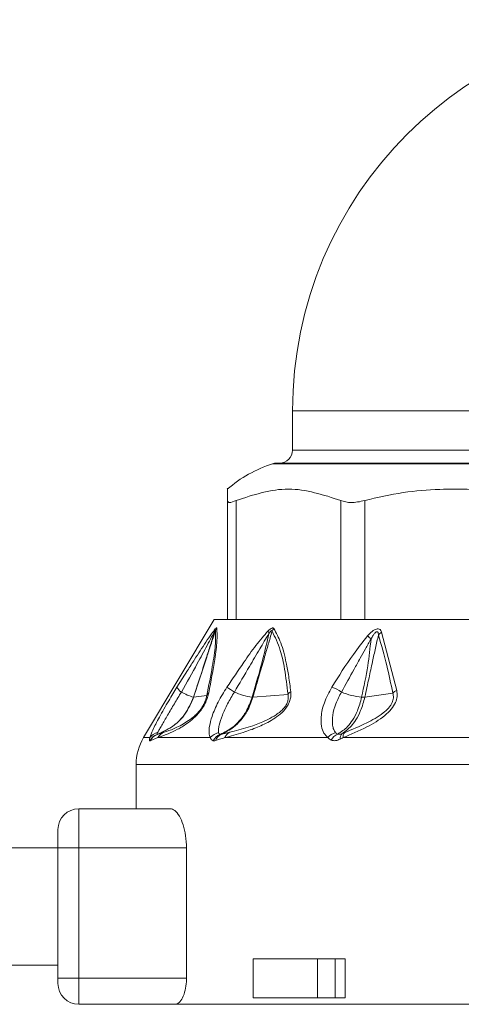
# Model space of a CAD drawing. Header units: millimetres. Extents: x -447 to 1924, y -61 to 422.
# Tile 53 of 60: x 1546 to 1563, y 158 to 196. Entities that reach past the tile are written whole.
import ezdxf

# ---------------------------------------------------------------- set-up
doc = ezdxf.new("R2010")
doc.units = ezdxf.units.MM

# ---------------------------------------------------------------- blocks, each defined once
blk = doc.blocks.new('Drawing View6')
at = {"color": 7, "linetype": 'Continuous', "lineweight": 18}
for p, q in [((-199.232, 2.025), (-199.232, 0.525)), ((-199.232, 2.025), (-169.232, 2.025)), ((-199.232, 0.525), (-169.232, 0.525)), ((-180.151, 0), (-200, 0)), ((-199.844, 0.025), (-180.191, 0.025)), ((-201.732, -5.975), (-201.732, -1.41)), ((-201.397, -5.975), (-201.397, -1.41)), ((-197.378, -5.975), (-197.378, -1.41)), ((-196.463, -5.975), (-196.463, -1.41)), ((-202.232, -5.975), (-204.947, -10.5)), ((-202.232, -5.975), (-201.732, -5.975)), ((-201.508, -5.975), (-201.72, -5.975)), ((-201.508, -5.975), (-197.246, -5.975)), ((-196.667, -5.975), (-197.246, -5.975)), ((-196.667, -5.975), (-189.285, -5.975)), ((-195.812, -6.462), (-195.232, -8.689)), ((-203.664, -8.565), (-203.262, -7.931)), ((-203.025, -8.95), (-202.519, -8.883)), ((-200.748, -8.949), (-199.404, -8.841)), ((-196.456, -8.944), (-195.385, -8.794)), ((-204.947, -10.5), (-204.703, -10.5)), ((-204.398, -10.5), (-204.691, -10.622)), ((-204.398, -10.5), (-202.386, -10.5)), ((-201.825, -10.5), (-197.879, -10.5)), ((-197.291, -10.5), (-191.725, -10.5)), ((-205.232, -11.529), (-205.232, -13.225)), ((-163.232, -11.529), (-205.232, -11.529)), ((-207.432, -14.725), (-207.432, -13.225)), ((-203.922, -13.225), (-207.432, -13.225)), ((-208.232, -14.725), (-208.232, -14.025)), ((-208.232, -14.725), (-360.232, -14.725)), ((-208.232, -14.725), (-207.432, -14.725)), ((-208.232, -19.725), (-208.232, -14.725)), ((-203.299, -14.725), (-207.432, -14.725)), ((-207.432, -19.725), (-207.432, -14.725)), ((-203.299, -14.725), (-203.299, -19.725)), ((-208.232, -19.225), (-360.232, -19.225)), ((-200.743, -18.975), (-200.743, -20.475)), ((-198.274, -18.975), (-200.743, -18.975)), ((-198.274, -20.475), (-198.274, -18.975)), ((-198.274, -18.975), (-197.601, -18.975)), ((-197.601, -20.475), (-197.601, -18.975)), ((-197.208, -18.975), (-197.601, -18.975)), ((-197.208, -18.975), (-197.208, -20.475)), ((-208.232, -19.925), (-208.232, -19.725)), ((-208.232, -19.725), (-207.432, -19.725)), ((-207.432, -20.725), (-207.432, -19.725)), ((-207.432, -19.725), (-203.299, -19.725)), ((-207.432, -20.725), (-203.73, -20.725)), ((-203.73, -20.725), (-191.232, -20.725)), ((-198.274, -20.475), (-200.743, -20.475)), ((-197.601, -20.475), (-198.274, -20.475)), ((-197.208, -20.475), (-197.601, -20.475))]:
    blk.add_line(p, q, dxfattribs=at)
for centre, radius, start, end in [((-184.232, 2.025), 15, 0, 180), ((-199.732, 0.525), 0.5, 270, 0), ((-198.394, -4.893), 5.15, 108.1664, 130.4305), ((-199.844, -0.475), 0.5, 90, 108.1664), ((-201.902, -6.468), 0.324, 155.8429, 174.655), ((-201.727, -6.561), 0.49, 147.2626, 160.2891), ((-199.781, -6.353), 0.386, 187.5089, 203.9881), ((-199.542, -6.65), 0.526, 140.7173, 153.7493), ((-207.247, -19.3), 16.732, 48.7638, 49.3774), ((-195.506, -6.942), 0.57, 122.4971, 138.7551), ((-203.287, -8.396), 0.414, 204.0865, 239.4434), ((-216.801, -31.794), 27.68, 56.3517, 57.0582), ((-198.363, -10.285), 1.837, 56.6046, 69.537), ((-202.523, -7.105), 1.913, 239.4043, 254.6198), ((-203.029, -8.914), 0.0356, 267.4158, 276.3201), ((-202.243, -9.011), 0.304, 131.4359, 155.0717), ((-200.547, -6.863), 2.099, 244.1185, 263.6115), ((-199.049, -9.111), 0.446, 123.9682, 142.8148), ((-196.384, -6.554), 2.401, 246.2439, 265.3332), ((-194.989, -9.208), 0.573, 115.027, 133.6959), ((-203.232, -11.529), 2, 149.0362, 180), ((-204.261, -10.85), 0.5, 109.1019, 153.0969), ((-204.319, -10.771), 0.47, 100.9672, 144.8077), ((-204.257, -10.832), 0.482, 109.3625, 154.2596), ((-203.99, -10.723), 0.464, 111.8132, 151.3198), ((-201.957, -10.854), 0.556, 101.6448, 140.4638), ((-201.83, -10.831), 0.489, 111.492, 154.5199), ((-201.804, -10.737), 0.399, 113.9413, 162.016), ((-201.473, -10.627), 0.374, 116.4592, 160.1268), ((-197.435, -10.866), 0.575, 104.4162, 140.4213), ((-197.291, -10.824), 0.506, 114.2513, 153.2837), ((-197.16, -10.524), 0.248, 134.0214, 187.8098), ((-197.058, -10.467), 0.235, 136.7077, 188.1385), ((-207.432, -14.025), 0.8, 90, 180), ((-207.432, -19.925), 0.8, 180, 270)]:
    blk.add_arc(centre, radius, start, end, dxfattribs=at)
for points, knots in [([(-201.732, -1.41), (-201.732, -1.118), (-201.732, -0.825), (-201.732, -0.972), (-201.732, -0.972)], [0, 0, 0, 0, 0.998199, 1, 1, 1, 1]), ([(-197.378, -1.41), (-198.047, -1.191), (-199.387, -0.752), (-200.727, -1.19), (-201.397, -1.41)], [0, 0, 0, 0, 0.499632, 1, 1, 1, 1]), ([(-189.501, -1.41), (-189.811, -1.332), (-190.44, -1.175), (-191.405, -1.043), (-192.457, -0.966), (-193.652, -0.97), (-195.02, -1.073), (-195.971, -1.295), (-196.463, -1.41)], [0, 0, 0, 0, 0.135419, 0.274991, 0.415244, 0.585607, 0.785782, 1, 1, 1, 1]), ([(-203.262, -7.931), (-203.171, -7.787), (-202.936, -7.415), (-202.629, -6.946), (-202.358, -6.541), (-202.245, -6.396), (-202.198, -6.335)], [0, 0, 0, 0, 0.253563, 0.655047, 0.855267, 1, 1, 1, 1]), ([(-202.188, -6.395), (-202.249, -6.579), (-202.36, -6.918), (-202.539, -7.464), (-202.758, -8.133), (-202.925, -8.645), (-203.025, -8.95)], [0, 0, 0, 0, 0.215335, 0.398234, 0.642077, 1, 1, 1, 1]), ([(-202.188, -6.395), (-202.181, -6.566), (-202.166, -6.888), (-202.306, -7.801), (-202.445, -8.504), (-202.519, -8.883)], [0, 0, 0, 0, 0.342559, 0.646235, 1, 1, 1, 1]), ([(-202.139, -6.296), (-202.128, -6.443), (-202.108, -6.725), (-202.222, -7.599), (-202.362, -8.341), (-202.445, -8.783)], [0, 0, 0, 0, 0.308412, 0.587789, 1, 1, 1, 1]), ([(-202.224, -6.437), (-202.219, -6.428), (-202.209, -6.412), (-202.198, -6.396), (-202.192, -6.39), (-202.189, -6.389), (-202.189, -6.393), (-202.188, -6.395)], [0, 0, 0, 0, 0.312066, 0.577689, 0.709478, 0.846396, 1, 1, 1, 1]), ([(-202.198, -6.335), (-202.182, -6.319), (-202.16, -6.295), (-202.144, -6.288), (-202.141, -6.293), (-202.139, -6.296)], [0, 0, 0, 0, 0.527893, 0.749645, 1, 1, 1, 1]), ([(-201.749, -8.565), (-201.533, -8.246), (-201.169, -7.708), (-200.652, -6.966), (-200.323, -6.587), (-200.164, -6.403)], [0, 0, 0, 0, 0.427707, 0.722359, 1, 1, 1, 1]), ([(-200.164, -6.403), (-200.138, -6.38), (-200.092, -6.338), (-200.036, -6.304), (-199.998, -6.294), (-199.969, -6.296), (-199.957, -6.31), (-199.95, -6.317)], [0, 0, 0, 0, 0.303841, 0.543349, 0.671179, 0.821746, 1, 1, 1, 1]), ([(-200.134, -6.509), (-200.12, -6.488), (-200.095, -6.452), (-200.064, -6.416), (-200.044, -6.4), (-200.032, -6.395), (-200.023, -6.397), (-200.017, -6.405), (-200.015, -6.413), (-200.014, -6.418)], [0, 0, 0, 0, 0.336697, 0.565233, 0.658713, 0.752306, 0.821694, 0.902667, 1, 1, 1, 1]), ([(-199.95, -6.317), (-199.855, -6.49), (-199.656, -6.855), (-199.49, -7.514), (-199.371, -8.156), (-199.323, -8.542), (-199.298, -8.741)], [0, 0, 0, 0, 0.283427, 0.598157, 0.79281, 1, 1, 1, 1]), ([(-196.354, -6.6), (-196.316, -6.559), (-196.248, -6.486), (-196.143, -6.401), (-196.055, -6.349), (-195.973, -6.326), (-195.899, -6.335), (-195.843, -6.385), (-195.823, -6.436), (-195.812, -6.462)], [0, 0, 0, 0, 0.202674, 0.363901, 0.493169, 0.594446, 0.716905, 0.852714, 1, 1, 1, 1]), ([(-203.497, -8.752), (-203.291, -8.387), (-202.956, -7.793), (-202.573, -7.088), (-202.355, -6.673), (-202.261, -6.504), (-202.224, -6.437)], [0, 0, 0, 0, 0.4707383, 0.7668788, 0.9086034, 1, 1, 1, 1]), ([(-202.224, -6.437), (-202.275, -6.606), (-202.376, -6.945), (-202.554, -7.487), (-202.771, -8.156), (-202.934, -8.654), (-203.031, -8.95)], [0, 0, 0, 0, 0.201655, 0.404918, 0.64705, 1, 1, 1, 1]), ([(-201.464, -8.752), (-201.269, -8.425), (-200.942, -7.877), (-200.507, -7.122), (-200.254, -6.706), (-200.134, -6.509)], [0, 0, 0, 0, 0.437384, 0.734604, 1, 1, 1, 1]), ([(-200.134, -6.509), (-200.21, -6.839), (-200.398, -7.653), (-200.638, -8.466), (-200.781, -8.949)], [0, 0, 0, 0, 0.4048735, 1, 1, 1, 1]), ([(-200.014, -6.418), (-200.064, -6.586), (-200.161, -6.915), (-200.319, -7.464), (-200.514, -8.139), (-200.663, -8.654), (-200.748, -8.949)], [0, 0, 0, 0, 0.199401, 0.389589, 0.65075, 1, 1, 1, 1]), ([(-200.014, -6.418), (-199.901, -6.648), (-199.699, -7.061), (-199.517, -7.913), (-199.444, -8.513), (-199.404, -8.841)], [0, 0, 0, 0, 0.364986, 0.653176, 1, 1, 1, 1]), ([(-197.721, -8.565), (-197.457, -8.14), (-197.038, -7.466), (-196.539, -6.834), (-196.354, -6.6)], [0, 0, 0, 0, 0.629625, 1, 1, 1, 1]), ([(-197.352, -8.752), (-197.191, -8.461), (-196.953, -8.031), (-196.649, -7.478), (-196.435, -7.09), (-196.292, -6.844), (-196.219, -6.717)], [0, 0, 0, 0, 0.4296326, 0.6364131, 0.8132291, 1, 1, 1, 1]), ([(-196.219, -6.717), (-196.255, -7.061), (-196.335, -7.807), (-196.494, -8.548), (-196.58, -8.947)], [0, 0, 0, 0, 0.460533, 1, 1, 1, 1]), ([(-195.934, -6.567), (-195.973, -6.736), (-196.051, -7.077), (-196.17, -7.623), (-196.305, -8.246), (-196.403, -8.698), (-196.456, -8.944)], [0, 0, 0, 0, 0.213459, 0.429379, 0.690191, 1, 1, 1, 1]), ([(-196.219, -6.717), (-196.193, -6.672), (-196.149, -6.595), (-196.083, -6.503), (-196.03, -6.452), (-195.995, -6.437), (-195.977, -6.439), (-195.961, -6.448), (-195.949, -6.468), (-195.938, -6.509), (-195.936, -6.544), (-195.934, -6.567)], [0, 0, 0, 0, 0.274116, 0.463193, 0.592982, 0.653123, 0.685145, 0.720858, 0.783468, 0.856593, 1, 1, 1, 1]), ([(-195.934, -6.567), (-195.822, -6.952), (-195.614, -7.668), (-195.457, -8.438), (-195.385, -8.794)], [0, 0, 0, 0, 0.53826, 1, 1, 1, 1]), ([(-204.703, -10.5), (-204.672, -10.411), (-204.602, -10.21), (-204.339, -9.704), (-204.01, -9.125), (-203.772, -8.738), (-203.664, -8.565)], [0, 0, 0, 0, 0.2100777, 0.4720648, 0.7629125, 1, 1, 1, 1]), ([(-202.386, -10.5), (-202.405, -10.446), (-202.447, -10.328), (-202.422, -10.047), (-202.318, -9.65), (-202.1, -9.133), (-201.867, -8.755), (-201.749, -8.565)], [0, 0, 0, 0, 0.137707, 0.297654, 0.485766, 0.740451, 1, 1, 1, 1]), ([(-197.879, -10.5), (-197.932, -10.446), (-198.048, -10.33), (-198.133, -10.053), (-198.146, -9.664), (-198.037, -9.146), (-197.829, -8.763), (-197.721, -8.565)], [0, 0, 0, 0, 0.136663, 0.294577, 0.479617, 0.72985, 1, 1, 1, 1]), ([(-203.031, -8.95), (-203.131, -9.18), (-203.312, -9.592), (-203.806, -10.093), (-204.205, -10.276), (-204.424, -10.377)], [0, 0, 0, 0, 0.361519, 0.649049, 1, 1, 1, 1]), ([(-203.025, -8.95), (-203.122, -9.173), (-203.298, -9.577), (-203.786, -10.083), (-204.19, -10.271), (-204.417, -10.377)], [0, 0, 0, 0, 0.351286, 0.635427, 1, 1, 1, 1]), ([(-204.409, -10.309), (-204.387, -10.271), (-204.344, -10.192), (-204.217, -9.974), (-204.027, -9.646), (-203.766, -9.202), (-203.587, -8.902), (-203.497, -8.752)], [0, 0, 0, 0, 0.117161, 0.239899, 0.491313, 0.74564, 1, 1, 1, 1]), ([(-202.445, -8.783), (-202.457, -8.84), (-202.482, -8.947), (-202.552, -9.129), (-202.65, -9.314), (-202.813, -9.547), (-203.042, -9.782), (-203.341, -10.011), (-203.677, -10.207), (-204.06, -10.38), (-204.275, -10.456), (-204.398, -10.5)], [0, 0, 0, 0, 0.053488, 0.101165, 0.145724, 0.192526, 0.283011, 0.383772, 0.541991, 0.738283, 1, 1, 1, 1]), ([(-202.519, -8.883), (-202.528, -8.928), (-202.545, -9.011), (-202.6, -9.158), (-202.679, -9.31), (-202.784, -9.459), (-202.905, -9.593), (-203.081, -9.753), (-203.617, -10.121), (-203.915, -10.214), (-204.163, -10.292)], [0, 0, 0, 0, 0.051327, 0.09442, 0.134349, 0.174419, 0.220939, 0.27713, 0.398157, 1, 1, 1, 1]), ([(-202.069, -10.309), (-202.072, -10.271), (-202.079, -10.192), (-202.038, -9.974), (-201.932, -9.647), (-201.732, -9.203), (-201.553, -8.902), (-201.464, -8.752)], [0, 0, 0, 0, 0.117122, 0.23984, 0.491204, 0.745529, 1, 1, 1, 1]), ([(-200.781, -8.949), (-200.849, -9.139), (-200.971, -9.473), (-201.248, -9.845), (-201.574, -10.161), (-201.842, -10.293), (-202.009, -10.375)], [0, 0, 0, 0, 0.294643, 0.521096, 0.701932, 1, 1, 1, 1]), ([(-200.748, -8.949), (-200.816, -9.138), (-200.938, -9.471), (-201.214, -9.842), (-201.538, -10.158), (-201.802, -10.291), (-201.966, -10.373)], [0, 0, 0, 0, 0.294538, 0.521008, 0.701872, 1, 1, 1, 1]), ([(-199.298, -8.741), (-199.295, -8.794), (-199.289, -8.897), (-199.323, -9.07), (-199.4, -9.249), (-199.619, -9.559), (-200.06, -9.871), (-200.597, -10.119), (-201.203, -10.333), (-201.596, -10.439), (-201.825, -10.5)], [0, 0, 0, 0, 0.054232, 0.103303, 0.150337, 0.200897, 0.369635, 0.542742, 0.734318, 1, 1, 1, 1]), ([(-199.404, -8.841), (-199.398, -8.883), (-199.386, -8.961), (-199.407, -9.099), (-199.467, -9.244), (-199.57, -9.385), (-199.705, -9.514), (-199.913, -9.666), (-200.624, -10.042), (-201.177, -10.179), (-201.64, -10.292)], [0, 0, 0, 0, 0.051613, 0.09536, 0.137319, 0.180165, 0.228028, 0.285272, 0.402314, 1, 1, 1, 1]), ([(-200.781, -8.949), (-200.774, -8.95), (-200.762, -8.95), (-200.752, -8.949), (-200.748, -8.949)], [0, 0, 0, 0, 0.559976, 1, 1, 1, 1]), ([(-197.579, -10.309), (-197.606, -10.271), (-197.661, -10.192), (-197.711, -9.974), (-197.703, -9.647), (-197.588, -9.203), (-197.431, -8.902), (-197.352, -8.752)], [0, 0, 0, 0, 0.117118, 0.239833, 0.491188, 0.745502, 1, 1, 1, 1]), ([(-196.58, -8.947), (-196.628, -9.13), (-196.714, -9.456), (-196.915, -9.823), (-197.156, -10.145), (-197.367, -10.279), (-197.499, -10.362)], [0, 0, 0, 0, 0.287161, 0.511571, 0.692984, 1, 1, 1, 1]), ([(-196.456, -8.944), (-196.504, -9.123), (-196.589, -9.444), (-196.784, -9.805), (-197.018, -10.125), (-197.211, -10.261), (-197.332, -10.346)], [0, 0, 0, 0, 0.28629, 0.510661, 0.69222, 1, 1, 1, 1]), ([(-195.232, -8.689), (-195.222, -8.765), (-195.203, -8.914), (-195.274, -9.169), (-195.44, -9.426), (-195.805, -9.771), (-196.45, -10.148), (-196.989, -10.374), (-197.291, -10.5)], [0, 0, 0, 0, 0.0941997, 0.1824988, 0.2787751, 0.3896574, 0.6579794, 1, 1, 1, 1]), ([(-195.385, -8.794), (-195.371, -8.852), (-195.352, -8.937), (-195.373, -9.067), (-195.407, -9.163), (-195.463, -9.262), (-195.573, -9.402), (-195.874, -9.664), (-196.457, -9.984), (-196.948, -10.188), (-197.229, -10.305)], [0, 0, 0, 0, 0.088148, 0.127362, 0.165638, 0.20809, 0.253003, 0.357761, 0.633199, 1, 1, 1, 1]), ([(-196.58, -8.947), (-196.554, -8.948), (-196.507, -8.949), (-196.471, -8.945), (-196.456, -8.944)], [0, 0, 0, 0, 0.559847, 1, 1, 1, 1]), ([(-204.707, -10.624), (-204.715, -10.613), (-204.729, -10.594), (-204.711, -10.529), (-204.703, -10.5)], [0, 0, 0, 0, 0.5520112, 1, 1, 1, 1]), ([(-204.424, -10.377), (-204.428, -10.371), (-204.434, -10.361), (-204.417, -10.325), (-204.409, -10.309)], [0, 0, 0, 0, 0.543645, 1, 1, 1, 1]), ([(-204.417, -10.377), (-204.418, -10.377), (-204.422, -10.378), (-204.424, -10.377), (-204.424, -10.377)], [0, 0, 0, 0, 0.560002, 1, 1, 1, 1]), ([(-204.163, -10.292), (-204.213, -10.309), (-204.306, -10.341), (-204.382, -10.365), (-204.417, -10.377)], [0, 0, 0, 0, 0.5430458, 1, 1, 1, 1]), ([(-202.272, -10.62), (-202.302, -10.607), (-202.354, -10.583), (-202.376, -10.525), (-202.386, -10.5)], [0, 0, 0, 0, 0.578726, 1, 1, 1, 1]), ([(-201.825, -10.5), (-201.893, -10.522), (-202.016, -10.562), (-202.132, -10.598), (-202.183, -10.614)], [0, 0, 0, 0, 0.555292, 1, 1, 1, 1]), ([(-202.009, -10.375), (-202.026, -10.368), (-202.056, -10.355), (-202.065, -10.323), (-202.069, -10.309)], [0, 0, 0, 0, 0.5711685, 1, 1, 1, 1]), ([(-201.966, -10.373), (-201.975, -10.375), (-201.992, -10.378), (-202.004, -10.376), (-202.009, -10.375)], [0, 0, 0, 0, 0.560007, 1, 1, 1, 1]), ([(-201.64, -10.292), (-201.701, -10.308), (-201.812, -10.336), (-201.919, -10.362), (-201.966, -10.373)], [0, 0, 0, 0, 0.554562, 1, 1, 1, 1]), ([(-197.743, -10.596), (-197.773, -10.581), (-197.824, -10.556), (-197.863, -10.517), (-197.879, -10.5)], [0, 0, 0, 0, 0.579744, 1, 1, 1, 1]), ([(-197.405, -10.558), (-197.464, -10.582), (-197.554, -10.618), (-197.667, -10.62), (-197.718, -10.604), (-197.743, -10.596)], [0, 0, 0, 0, 0.482193, 0.740263, 1, 1, 1, 1]), ([(-197.499, -10.362), (-197.517, -10.354), (-197.547, -10.34), (-197.569, -10.319), (-197.579, -10.309)], [0, 0, 0, 0, 0.574767, 1, 1, 1, 1]), ([(-197.332, -10.346), (-197.367, -10.358), (-197.431, -10.38), (-197.478, -10.368), (-197.499, -10.362)], [0, 0, 0, 0, 0.5416872, 1, 1, 1, 1]), ([(-197.291, -10.5), (-197.312, -10.511), (-197.351, -10.531), (-197.389, -10.55), (-197.405, -10.558)], [0, 0, 0, 0, 0.5583762, 1, 1, 1, 1]), ([(-197.229, -10.305), (-197.248, -10.313), (-197.283, -10.327), (-197.317, -10.34), (-197.332, -10.346)], [0, 0, 0, 0, 0.557314, 1, 1, 1, 1]), ([(-204.691, -10.622), (-204.695, -10.623), (-204.701, -10.625), (-204.705, -10.624), (-204.707, -10.624)], [0, 0, 0, 0, 0.560051, 1, 1, 1, 1]), ([(-202.183, -10.614), (-202.201, -10.619), (-202.234, -10.626), (-202.26, -10.622), (-202.272, -10.62)], [0, 0, 0, 0, 0.560194, 1, 1, 1, 1]), ([(-203.299, -14.725), (-203.306, -14.567), (-203.319, -14.252), (-203.422, -13.828), (-203.57, -13.488), (-203.746, -13.266), (-203.866, -13.238), (-203.922, -13.225)], [0, 0, 0, 0, 0.192981, 0.385659, 0.586478, 0.804523, 1, 1, 1, 1]), ([(-203.73, -20.725), (-203.681, -20.712), (-203.583, -20.687), (-203.446, -20.49), (-203.345, -20.206), (-203.303, -19.929), (-203.3, -19.77), (-203.299, -19.725)], [0, 0, 0, 0, 0.237843, 0.475882, 0.706486, 0.917911, 1, 1, 1, 1])]:
    blk.add_open_spline(points, degree=3, knots=knots, dxfattribs=at)
for points in [[(-201.732, -1.41), (-201.717, -1.451), (-201.688, -1.532), (-201.494, -1.451), (-201.397, -1.41)], [(-197.378, -1.41), (-197.255, -1.451), (-197.01, -1.532), (-196.645, -1.451), (-196.463, -1.41)]]:
    blk.add_open_spline(points, degree=3, dxfattribs=at)

msp = doc.modelspace()

# ---------------------------------------------------------------- block references
at = {"color": 7, "linetype": 'Continuous', "lineweight": 18}
msp.add_blockref('Drawing View6', (1755.875, 179.083), dxfattribs=at)

doc.saveas('drawing.dxf')
